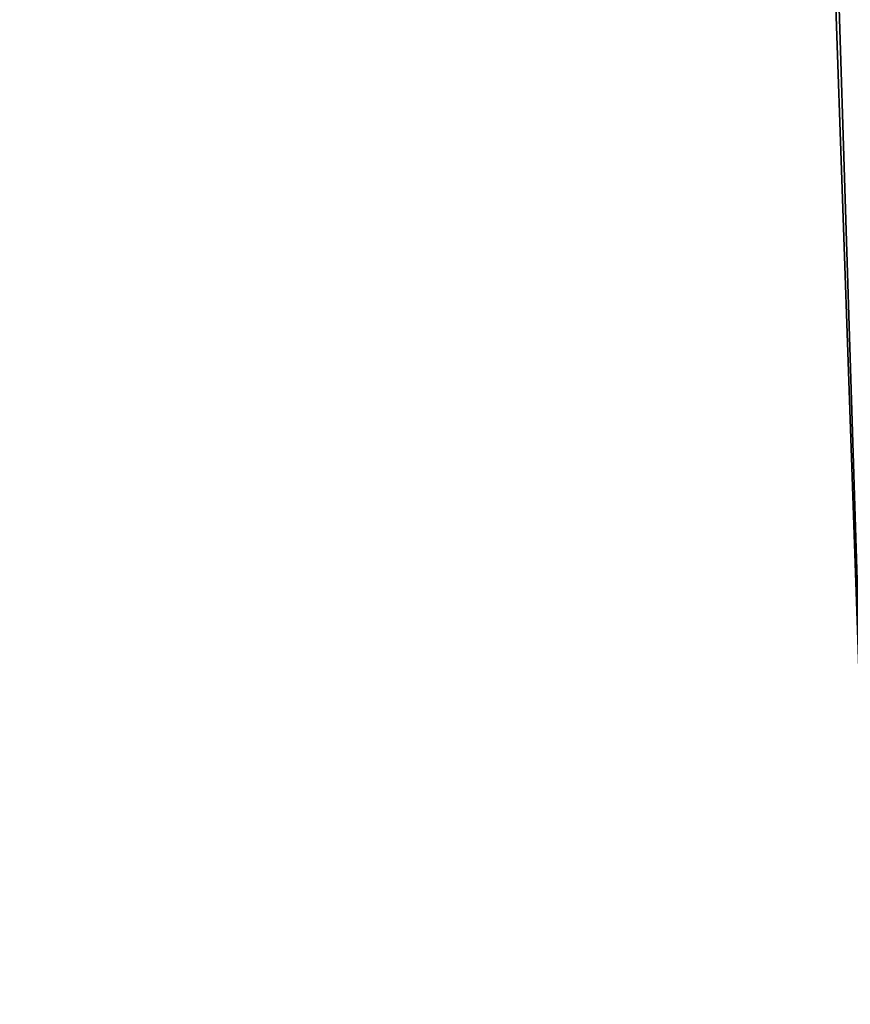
# Model space of a CAD drawing. Header units: millimetres. Extents: x -269 to 269, y -16 to 416.
# Tile 2 of 171: x -232 to -221, y 15 to 27. Entities that reach past the tile are written whole.
import ezdxf

# ---------------------------------------------------------------- set-up
doc = ezdxf.new("R2010")
doc.units = ezdxf.units.MM
doc.header["$LTSCALE"] = 65.185185
for name, color, linetype in [('168', 7, 'CONTINUOUS'), ('169', 7, 'CONTINUOUS'), ('170', 7, 'CONTINUOUS')]:
    doc.layers.add(name, color=color, linetype=linetype)

msp = doc.modelspace()

# ---------------------------------------------------------------- linework, layer by layer
at = {"layer": '168', "linetype": 'Continuous'}
for points in [[(-231.884, 322, -319.713), (-230.846, 322, -324.947), (-221.163, 15, -299.634), (-231.884, 322, -319.713)], [(-230.846, 322, -324.947), (-227.889, 322, -329.378), (-218.084, 15, -311.15), (-230.846, 322, -324.947)], [(-221.163, 15, -299.634), (-230.846, 322, -324.947), (-218.084, 15, -311.15), (-221.163, 15, -299.634)], [(-227.889, 322, -329.378), (-223.451, 322, -332.344), (-209.657, 15, -319.58), (-227.889, 322, -329.378)], [(-218.084, 15, -311.15), (-227.889, 322, -329.378), (-209.657, 15, -319.58), (-218.084, 15, -311.15)], [(-223.451, 322, -332.344), (-218.213, 322, -333.384), (-209.657, 15, -319.58), (-223.451, 322, -332.344)]]:
    msp.add_3dface(points, dxfattribs=at)
at = {"layer": '169', "linetype": 'Continuous'}
for points in [[(-231.884, 322, -27.287), (-231.884, 322, -319.713), (-221.163, 15, -299.634), (-231.884, 322, -27.287)], [(-231.884, 322, -27.287), (-221.163, 15, -299.634), (-221.163, 15, -286.485), (-231.884, 322, -27.287)], [(-221.163, 15, -47.366), (-231.884, 322, -27.287), (-221.163, 15, -60.515), (-221.163, 15, -47.366)], [(-221.163, 15, -60.515), (-231.884, 322, -27.287), (-221.163, 15, -286.485), (-221.163, 15, -60.515)]]:
    msp.add_3dface(points, dxfattribs=at)
at = {"layer": '170', "linetype": 'Continuous'}
for points in [[(-230.848, 322, -22.059), (-231.884, 322, -27.287), (-218.081, 15, -35.843), (-230.848, 322, -22.059)], [(-231.884, 322, -27.287), (-221.163, 15, -47.366), (-218.081, 15, -35.843), (-231.884, 322, -27.287)], [(-227.889, 322, -17.623), (-230.848, 322, -22.059), (-218.081, 15, -35.843), (-227.889, 322, -17.623)], [(-223.446, 322, -14.654), (-227.889, 322, -17.623), (-209.664, 15, -27.423), (-223.446, 322, -14.654)], [(-209.664, 15, -27.423), (-227.889, 322, -17.623), (-218.081, 15, -35.843), (-209.664, 15, -27.423)], [(-218.213, 322, -13.616), (-223.446, 322, -14.654), (-198.134, 15, -24.337), (-218.213, 322, -13.616)], [(-198.134, 15, -24.337), (-223.446, 322, -14.654), (-209.664, 15, -27.423), (-198.134, 15, -24.337)]]:
    msp.add_3dface(points, dxfattribs=at)

doc.saveas('drawing.dxf')
